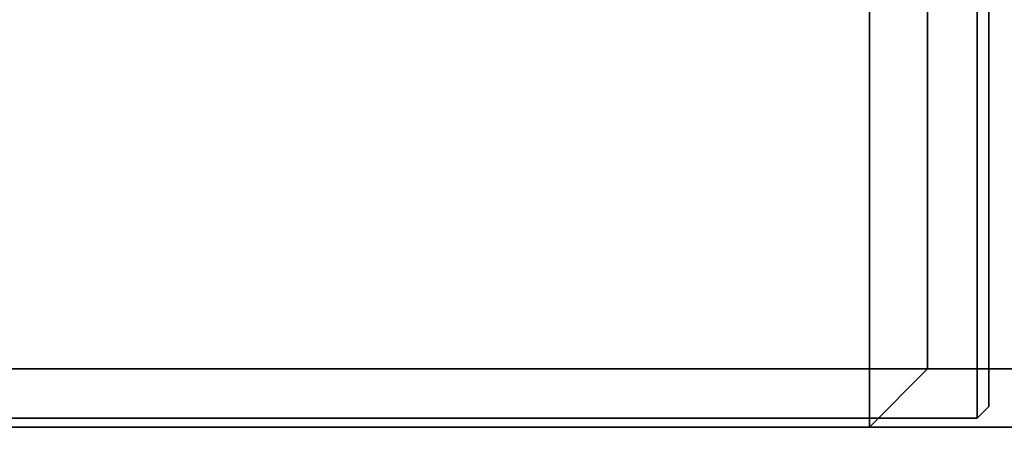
# Model space of a CAD drawing. Header units: inches. Extents: x 82 to 767, y -5 to 263.
# Tile 123 of 256: x 762.655 to 763.322, y 61.67 to 61.949. Entities that reach past the tile are written whole.
import ezdxf
from ezdxf.enums import TextEntityAlignment as Align

# ---------------------------------------------------------------- set-up
doc = ezdxf.new("R2010")
doc.units = ezdxf.units.IN
doc.header["$MEASUREMENT"] = 0
for name, color, linetype in [('A-FURN-3-COLLECTION-INFINITO-STORAGE-STANCHION-BASE', 251, 'Continuous'), ('A-FURN-3-COLLECTION-INFINITO-STORAGE-STANCHION-BLOCK', 33, 'Continuous'), ('A-FURN-HAWORTH-ATT', 7, 'Continuous')]:
    doc.layers.add(name, color=color, linetype=linetype)
doc.styles.get("Standard").update_dxf_attribs({"font": 'arial.ttf'})

# ---------------------------------------------------------------- blocks, each defined once
blk = doc.blocks.new('HCCS-IWBC-F2-3D-3')
at = {"layer": 'A-FURN-3-COLLECTION-INFINITO-STORAGE-STANCHION-BASE'}
for points in [[(-0.55118, 5.41064, 1.82919), (0.55118, 5.41064, 1.82919), (0.55118, -5.5829, 1.82918), (-0.55118, -5.5829, 1.82918)], [(0.55118, 5.41064, 2.02604), (0.1378, 5.41064, 2.02604), (0.13779, -5.5829, 2.02603), (0.55118, -5.5829, 2.02603)], [(0.47243, 5.07126, 3.20714), (-0.47243, 5.07126, 3.20714), (-0.47243, 3.89015, 6.16043), (0.47243, 3.89015, 6.16043)], [(0.47243, 3.89015, 6.16043), (0.5118, 3.85078, 6.26046), (0.5118, 5.03188, 3.19956), (0.47243, 5.07126, 3.20714)], [(0.47244, -5.1256, 2.02603), (-0.47244, -5.1256, 2.02603), (-0.47243, 5.03189, 2.02604), (0.47243, 5.03189, 2.02604)], [(0.47243, 5.03189, 2.02604), (0.5118, 5.03189, 2.06541), (0.51181, -5.1256, 2.06541), (0.47244, -5.1256, 2.02603)], [(0.47243, 3.85078, 9.11265), (0.47243, 3.89015, 9.07328), (-0.47244, 3.89015, 9.07328), (-0.47244, 3.85078, 9.11265)], [(0.47243, 3.89015, 6.16043), (-0.47243, 3.89015, 6.16043), (-0.47244, 3.89015, 9.07328), (0.47243, 3.89015, 9.07328)], [(0.47243, 3.89015, 9.07328), (0.51181, 3.85078, 9.07328), (0.5118, 3.85078, 6.26046), (0.47243, 3.89015, 6.16043)], [(0.51181, 3.85078, 9.07328), (0.47243, 3.89015, 9.07328), (0.47243, 3.89015, 9.07328), (0.47243, 3.85078, 9.11265)], [(0.47243, 3.85078, 9.11265), (-0.47244, 3.85078, 9.11265), (-0.47244, -0.00748, 9.11265), (0.47244, -0.00749, 9.11265)], [(0.47244, -0.00749, 9.11265), (0.51181, -0.00749, 9.07328), (0.51181, 3.85078, 9.07328), (0.47243, 3.85078, 9.11265)]]:
    blk.add_3dface(points, dxfattribs=at)
for points, invisible_edges in [([(0.51181, -5.1256, 3.1844), (0.51181, -5.1256, 2.06541), (0.5118, 5.03189, 2.06541), (0.5118, 5.03188, 3.19956)], 8), ([(0.51181, -0.00749, 6.1599), (0.51181, -5.1256, 3.1844), (0.5118, 5.03188, 3.19956), (0.5118, 3.85078, 6.26046)], 10), ([(0.51181, -0.00749, 9.07328), (0.51181, -0.00749, 6.1599), (0.5118, 3.85078, 6.26046), (0.51181, 3.85078, 9.07328)], 2)]:
    blk.add_3dface(points, dxfattribs=dict(at, invisible_edges=invisible_edges))
at = {"layer": 'A-FURN-3-COLLECTION-INFINITO-STORAGE-STANCHION-BLOCK'}
for points in [[(-0.5021, 3.93172, 88.15166), (0.4979, 3.93172, 88.15166), (0.50577, 3.92385, 88.14378), (-0.50998, 3.92385, 88.14378)], [(-0.50998, 3.92385, 89.15166), (0.50577, 3.92385, 89.15166), (0.4979, 3.93172, 89.14379), (-0.5021, 3.93172, 89.14379)], [(-0.5021, 3.93172, 72.40535), (0.4979, 3.93172, 72.40535), (0.50577, 3.92385, 72.39748), (-0.50998, 3.92385, 72.39748)], [(-0.50998, 3.92385, 73.40535), (0.50577, 3.92385, 73.40535), (0.4979, 3.93172, 73.39748), (-0.5021, 3.93172, 73.39748)], [(-0.5021, 3.93172, 56.66393), (0.4979, 3.93172, 56.66393), (0.50577, 3.92385, 56.65605), (-0.50998, 3.92385, 56.65605)], [(-0.50998, 3.92385, 57.66393), (0.50577, 3.92385, 57.66393), (0.4979, 3.93172, 57.65606), (-0.5021, 3.93172, 57.65606)], [(-0.5021, 3.93172, 34.6167), (0.4979, 3.93172, 34.6167), (0.50577, 3.92385, 34.60883), (-0.50998, 3.92385, 34.60883)], [(-0.50998, 3.92385, 35.6167), (0.50577, 3.92385, 35.6167), (0.4979, 3.93172, 35.60883), (-0.5021, 3.93172, 35.60883)], [(-0.5021, 3.93172, 18.88189), (0.4979, 3.93172, 18.88189), (0.50577, 3.92385, 18.87402), (-0.50998, 3.92385, 18.87402)], [(-0.50998, 3.92385, 19.8819), (0.50577, 3.92385, 19.8819), (0.4979, 3.93172, 19.87402), (-0.5021, 3.93172, 19.87402)], [(0.4979, 3.93172, 89.14379), (0.4979, 3.93172, 88.15166), (-0.5021, 3.93172, 88.15166), (-0.5021, 3.93172, 89.14379)], [(0.4979, 3.93172, 73.39748), (0.4979, 3.93172, 72.40535), (-0.5021, 3.93172, 72.40535), (-0.5021, 3.93172, 73.39748)], [(0.4979, 3.93172, 57.65606), (0.4979, 3.93172, 56.66393), (-0.5021, 3.93172, 56.66393), (-0.5021, 3.93172, 57.65606)], [(0.4979, 3.93172, 35.60883), (0.4979, 3.93172, 34.6167), (-0.5021, 3.93172, 34.6167), (-0.5021, 3.93172, 35.60883)], [(0.4979, 3.93172, 19.87402), (0.4979, 3.93172, 18.88189), (-0.5021, 3.93172, 18.88189), (-0.5021, 3.93172, 19.87402)], [(0.4979, 3.93172, 89.14379), (0.50577, 3.92385, 89.15166), (0.50577, 3.92385, 88.14378), (0.4979, 3.93172, 88.15166)], [(0.4979, 3.93172, 73.39748), (0.50577, 3.92385, 73.40535), (0.50577, 3.92385, 72.39748), (0.4979, 3.93172, 72.40535)], [(0.4979, 3.93172, 57.65606), (0.50577, 3.92385, 57.66393), (0.50577, 3.92385, 56.65605), (0.4979, 3.93172, 56.66393)], [(0.4979, 3.93172, 35.60883), (0.50577, 3.92385, 35.6167), (0.50577, 3.92385, 34.60883), (0.4979, 3.93172, 34.6167)], [(0.4979, 3.93172, 19.87402), (0.50577, 3.92385, 19.8819), (0.50577, 3.92385, 18.87402), (0.4979, 3.93172, 18.88189)], [(0.50577, 3.92385, 88.14378), (0.50577, -0.02833, 88.14378), (-0.50998, -0.02833, 88.14378), (-0.50998, 3.92385, 88.14378)], [(-0.50998, -0.02833, 89.15166), (0.50577, -0.02833, 89.15166), (0.50577, 3.92385, 89.15166), (-0.50998, 3.92385, 89.15166)], [(0.50577, 3.92385, 72.39748), (0.50577, -0.02833, 72.39748), (-0.50998, -0.02833, 72.39748), (-0.50998, 3.92385, 72.39748)], [(-0.50998, -0.02833, 73.40535), (0.50577, -0.02833, 73.40535), (0.50577, 3.92385, 73.40535), (-0.50998, 3.92385, 73.40535)], [(0.50577, 3.92385, 56.65605), (0.50577, -0.02833, 56.65605), (-0.50998, -0.02833, 56.65605), (-0.50998, 3.92385, 56.65605)], [(-0.50998, -0.02833, 57.66393), (0.50577, -0.02833, 57.66393), (0.50577, 3.92385, 57.66393), (-0.50998, 3.92385, 57.66393)], [(0.50577, 3.92385, 34.60883), (0.50577, -0.02833, 34.60883), (-0.50998, -0.02833, 34.60883), (-0.50998, 3.92385, 34.60883)], [(-0.50998, -0.02833, 35.6167), (0.50577, -0.02833, 35.6167), (0.50577, 3.92385, 35.6167), (-0.50998, 3.92385, 35.6167)], [(0.50577, 3.92385, 18.87402), (0.50577, -0.02833, 18.87402), (-0.50998, -0.02833, 18.87402), (-0.50998, 3.92385, 18.87402)], [(-0.50998, -0.02833, 19.8819), (0.50577, -0.02833, 19.8819), (0.50577, 3.92385, 19.8819), (-0.50998, 3.92385, 19.8819)], [(0.50577, -0.02833, 89.15166), (0.50577, -0.02833, 88.14378), (0.50577, 3.92385, 88.14378), (0.50577, 3.92385, 89.15166)], [(0.50577, -0.02833, 73.40535), (0.50577, -0.02833, 72.39748), (0.50577, 3.92385, 72.39748), (0.50577, 3.92385, 73.40535)], [(0.50577, -0.02833, 57.66393), (0.50577, -0.02833, 56.65605), (0.50577, 3.92385, 56.65605), (0.50577, 3.92385, 57.66393)], [(0.50577, -0.02833, 35.6167), (0.50577, -0.02833, 34.60883), (0.50577, 3.92385, 34.60883), (0.50577, 3.92385, 35.6167)], [(0.50577, -0.02833, 19.8819), (0.50577, -0.02833, 18.87402), (0.50577, 3.92385, 18.87402), (0.50577, 3.92385, 19.8819)]]:
    blk.add_3dface(points, dxfattribs=at)
at = {"layer": 'A-FURN-HAWORTH-ATT', "flags": 1}
for tag, p in [('HAWMC', (0, 0)), ('HAWMC', (0, 0)), ('HAWPN', (0, -0.16667)), ('HAWPN', (0, -0.16667)), ('HAWSN', (0, -0.33333)), ('HAWSN', (0, -0.33333))]:
    blk.add_attdef(tag, text='', height=0.1, dxfattribs=at).set_placement(p, align=Align.TOP_CENTER)

msp = doc.modelspace()

# ---------------------------------------------------------------- block references
at = {"rotation": 269.9999999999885}
msp.add_blockref('HCCS-IWBC-F2-3D-3', (759.37994, 62.18479), dxfattribs=at)

doc.saveas('drawing.dxf')
